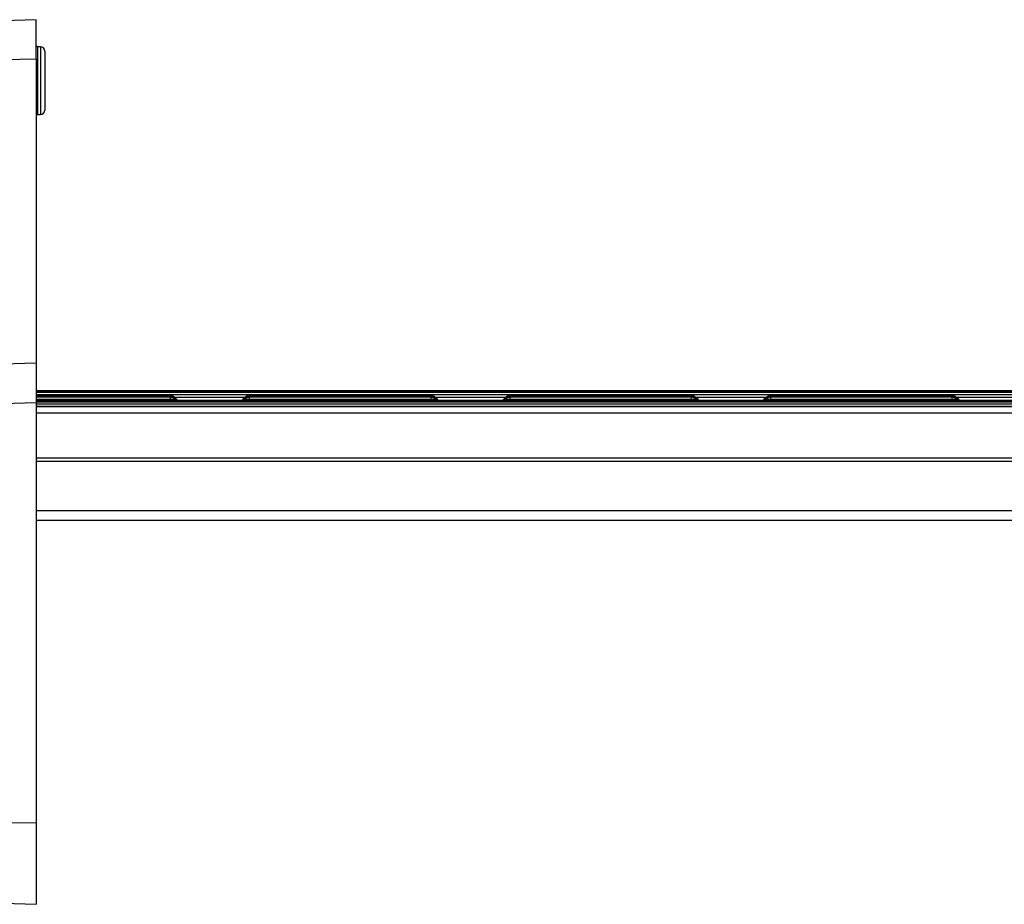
# Model space of a CAD drawing. Header units: inches. Extents: x 0 to 77643, y -44170 to 0.
# Tile 234 of 256: x 75374 to 75397, y -39657 to -39636. Entities that reach past the tile are written whole.
import ezdxf

# ---------------------------------------------------------------- set-up
doc = ezdxf.new("R2010")
doc.units = ezdxf.units.IN
doc.header["$MEASUREMENT"] = 0
doc.layers.add('FAKRO LOFT LADDERS', color=7, linetype='Continuous')

msp = doc.modelspace()

# ---------------------------------------------------------------- linework, layer by layer
at = {"layer": 'FAKRO LOFT LADDERS', "color": 7, "linetype": 'Continuous'}
for p, q in [((75374.40407, -39636.18961), (75373.64535, -39636.21611)), ((75374.40407, -39637.10104), (75374.40407, -39636.18961)), ((75374.43407, -39636.81108), (75374.43407, -39638.36815)), ((75374.50407, -39636.81108), (75374.43407, -39636.81108)), ((75374.50407, -39636.81108), (75374.50407, -39638.36815)), ((75374.60407, -39636.91108), (75374.60407, -39638.26815)), ((75374.40407, -39637.10104), (75373.64535, -39637.11029)), ((75374.40407, -39637.10104), (75374.40407, -39644.09055)), ((75374.43407, -39638.36815), (75374.50407, -39638.36815)), ((75374.40407, -39644.09055), (75373.64535, -39644.11663)), ((75374.40407, -39644.09055), (75374.40407, -39645.00403)), ((75412.40407, -39644.7289), (75374.40407, -39644.7289)), ((75412.40407, -39644.74788), (75374.40407, -39644.74788)), ((75412.40407, -39644.76685), (75374.40407, -39644.76685)), ((75374.40407, -39644.81169), (75412.40407, -39644.81169)), ((75377.49608, -39644.83897), (75374.40407, -39644.83897)), ((75377.49608, -39644.85794), (75374.40407, -39644.85794)), ((75377.49608, -39644.85794), (75377.49608, -39644.83897)), ((75377.49608, -39644.87692), (75377.49608, -39644.85794)), ((75379.31206, -39644.83897), (75379.31206, -39644.85794)), ((75383.49608, -39644.83897), (75379.31206, -39644.83897)), ((75379.31206, -39644.85794), (75379.31206, -39644.87692)), ((75383.49608, -39644.85794), (75379.31206, -39644.85794)), ((75383.49608, -39644.85794), (75383.49608, -39644.83897)), ((75383.49608, -39644.87692), (75383.49608, -39644.85794)), ((75385.31206, -39644.83897), (75385.31206, -39644.85794)), ((75389.49608, -39644.83897), (75385.31206, -39644.83897)), ((75385.31206, -39644.85794), (75385.31206, -39644.87692)), ((75389.49608, -39644.85794), (75385.31206, -39644.85794)), ((75389.49608, -39644.85794), (75389.49608, -39644.83897)), ((75389.49608, -39644.87692), (75389.49608, -39644.85794)), ((75391.31206, -39644.83897), (75391.31206, -39644.85794)), ((75395.49608, -39644.83897), (75391.31206, -39644.83897)), ((75391.31206, -39644.85794), (75391.31206, -39644.87692)), ((75395.49608, -39644.85794), (75391.31206, -39644.85794)), ((75395.49608, -39644.85794), (75395.49608, -39644.83897)), ((75395.49608, -39644.87692), (75395.49608, -39644.85794)), ((75374.40407, -39645.00403), (75373.64535, -39645.03012)), ((75377.49608, -39644.87692), (75374.40407, -39644.87692)), ((75374.40407, -39644.92176), (75377.49608, -39644.92176)), ((75412.40407, -39644.94904), (75374.40407, -39644.94904)), ((75412.40407, -39644.96801), (75374.40407, -39644.96801)), ((75412.40407, -39644.98653), (75374.40407, -39644.98653)), ((75374.40407, -39645.00403), (75374.40407, -39654.66729)), ((75374.40407, -39645.03137), (75412.40407, -39645.03137)), ((75374.40407, -39645.09256), (75412.40407, -39645.09256)), ((75412.40407, -39645.09257), (75374.40407, -39645.09257)), ((75377.49608, -39644.92176), (75377.49608, -39644.87692)), ((75377.49608, -39644.94904), (75377.49608, -39644.92176)), ((75377.58744, -39644.87288), (75379.22071, -39644.87288)), ((75377.65396, -39644.93877), (75377.59501, -39644.8799)), ((75377.64524, -39644.94904), (75377.59501, -39644.89888)), ((75377.62623, -39644.94904), (75377.59501, -39644.91786)), ((75379.21314, -39644.8799), (75379.15419, -39644.93877)), ((75379.21314, -39644.89888), (75379.16291, -39644.94904)), ((75379.21314, -39644.91786), (75379.18192, -39644.94904)), ((75379.31206, -39644.87692), (75379.31206, -39644.92176)), ((75383.49608, -39644.87692), (75379.31206, -39644.87692)), ((75379.31206, -39644.92176), (75379.31206, -39644.94904)), ((75379.31206, -39644.92176), (75383.49608, -39644.92176)), ((75383.49608, -39644.92176), (75383.49608, -39644.87692)), ((75383.49608, -39644.94904), (75383.49608, -39644.92176)), ((75383.58744, -39644.87288), (75385.22071, -39644.87288)), ((75383.65396, -39644.93877), (75383.59501, -39644.8799)), ((75383.64524, -39644.94904), (75383.59501, -39644.89888)), ((75383.62623, -39644.94904), (75383.59501, -39644.91786)), ((75385.21314, -39644.8799), (75385.15419, -39644.93877)), ((75385.21314, -39644.89888), (75385.16291, -39644.94904)), ((75385.21314, -39644.91786), (75385.18192, -39644.94904)), ((75385.31206, -39644.87692), (75385.31206, -39644.92176)), ((75389.49608, -39644.87692), (75385.31206, -39644.87692)), ((75385.31206, -39644.92176), (75385.31206, -39644.94904)), ((75385.31206, -39644.92176), (75389.49608, -39644.92176)), ((75389.49608, -39644.92176), (75389.49608, -39644.87692)), ((75389.49608, -39644.94904), (75389.49608, -39644.92176)), ((75389.58744, -39644.87288), (75391.22071, -39644.87288)), ((75389.65396, -39644.93877), (75389.59501, -39644.8799)), ((75389.64524, -39644.94904), (75389.59501, -39644.89888)), ((75389.62623, -39644.94904), (75389.59501, -39644.91786)), ((75391.21314, -39644.8799), (75391.15419, -39644.93877)), ((75391.21314, -39644.89888), (75391.16291, -39644.94904)), ((75391.21314, -39644.91786), (75391.18192, -39644.94904)), ((75391.31206, -39644.87692), (75391.31206, -39644.92176)), ((75395.49608, -39644.87692), (75391.31206, -39644.87692)), ((75391.31206, -39644.92176), (75391.31206, -39644.94904)), ((75391.31206, -39644.92176), (75395.49608, -39644.92176)), ((75395.49608, -39644.92176), (75395.49608, -39644.87692)), ((75395.49608, -39644.94904), (75395.49608, -39644.92176)), ((75395.58744, -39644.87288), (75397.22071, -39644.87288)), ((75395.65396, -39644.93877), (75395.59501, -39644.8799)), ((75395.64524, -39644.94904), (75395.59501, -39644.89888)), ((75395.62623, -39644.94904), (75395.59501, -39644.91786)), ((75412.40407, -39645.24507), (75374.40407, -39645.24507)), ((75412.40407, -39646.2772), (75374.40407, -39646.2772)), ((75412.40407, -39646.35289), (75374.40407, -39646.35289)), ((75412.40407, -39647.49328), (75374.40407, -39647.49328)), ((75374.40407, -39647.70493), (75412.40407, -39647.70493)), ((75374.40407, -39654.66729), (75373.64535, -39654.6763)), ((75374.40407, -39654.66729), (75374.40407, -39656.54353)), ((75373.64535, -39656.51703), (75374.40407, -39656.54353))]:
    msp.add_line(p, q, dxfattribs=at)
for centre, radius, start, end in [((75374.43407, -39636.78108), 0.03, 180, 270), ((75374.50407, -39636.91108), 0.1, 0, 90), ((75374.50407, -39638.26815), 0.1, 270, 0), ((75374.43407, -39638.39815), 0.03, 90, 180), ((75377.49608, -39644.97897), 0.14, 45.041328, 90), ((75377.49608, -39644.99794), 0.14, 45.041328, 90), ((75379.31206, -39644.97897), 0.14, 90, 134.958672), ((75379.31206, -39644.99794), 0.14, 90, 134.958672), ((75383.49608, -39644.97897), 0.14, 45.041328, 90), ((75383.49608, -39644.99794), 0.14, 45.041328, 90), ((75385.31206, -39644.97897), 0.14, 90, 134.958672), ((75385.31206, -39644.99794), 0.14, 90, 134.958672), ((75389.49608, -39644.97897), 0.14, 45.041328, 90), ((75389.49608, -39644.99794), 0.14, 45.041328, 90), ((75391.31206, -39644.97897), 0.14, 90, 134.958672), ((75391.31206, -39644.99794), 0.14, 90, 134.958672), ((75395.49608, -39644.97897), 0.14, 45.041328, 90), ((75395.49608, -39644.99794), 0.14, 45.041328, 90), ((75377.49608, -39645.01692), 0.14, 45.041328, 90), ((75379.31206, -39645.01692), 0.14, 90, 134.958672), ((75383.49608, -39645.01692), 0.14, 45.041328, 90), ((75385.31206, -39645.01692), 0.14, 90, 134.958672), ((75389.49608, -39645.01692), 0.14, 45.041328, 90), ((75391.31206, -39645.01692), 0.14, 90, 134.958672), ((75395.49608, -39645.01692), 0.14, 45.041328, 90)]:
    msp.add_arc(centre, radius, start, end, dxfattribs=at)
for points, weights in [([(75377.49608, -39644.92176), (75377.59891, -39644.92176), (75377.59501, -39644.91786)], [1, 0.69354811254, 1]), ([(75377.57501, -39644.88231), (75377.59635, -39644.88124), (75377.59501, -39644.8799)], [1, 0.941741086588, 1]), ([(75377.57501, -39644.90129), (75377.59635, -39644.90022), (75377.59501, -39644.89888)], [1, 0.941741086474, 1]), ([(75377.63784, -39644.94164), (75377.65548, -39644.94028), (75377.65396, -39644.93877)], [1, 0.969483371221, 1]), ([(75379.15419, -39644.93877), (75379.15267, -39644.94028), (75379.17031, -39644.94164)], [1, 0.969483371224, 1]), ([(75379.21314, -39644.91786), (75379.20923, -39644.92176), (75379.31206, -39644.92176)], [1, 0.693548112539, 1]), ([(75379.21314, -39644.8799), (75379.2118, -39644.88124), (75379.23314, -39644.88231)], [1, 0.94174108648, 1]), ([(75379.21314, -39644.89888), (75379.2118, -39644.90022), (75379.23314, -39644.90129)], [1, 0.941741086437, 1]), ([(75383.49608, -39644.92176), (75383.59891, -39644.92176), (75383.59501, -39644.91786)], [1, 0.69354811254, 1]), ([(75383.57501, -39644.88231), (75383.59635, -39644.88124), (75383.59501, -39644.8799)], [1, 0.941741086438, 1]), ([(75383.57501, -39644.90129), (75383.59635, -39644.90022), (75383.59501, -39644.89888)], [1, 0.941741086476, 1]), ([(75383.63784, -39644.94164), (75383.65548, -39644.94028), (75383.65396, -39644.93877)], [1, 0.969483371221, 1]), ([(75385.15419, -39644.93877), (75385.15267, -39644.94028), (75385.17031, -39644.94164)], [1, 0.969483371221, 1]), ([(75385.21314, -39644.91786), (75385.20923, -39644.92176), (75385.31206, -39644.92176)], [1, 0.69354811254, 1]), ([(75385.21314, -39644.8799), (75385.2118, -39644.88124), (75385.23314, -39644.88231)], [1, 0.941741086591, 1]), ([(75385.21314, -39644.89888), (75385.2118, -39644.90022), (75385.23314, -39644.90129)], [1, 0.941741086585, 1]), ([(75389.49608, -39644.92176), (75389.59891, -39644.92176), (75389.59501, -39644.91786)], [1, 0.69354811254, 1]), ([(75389.57501, -39644.88231), (75389.59635, -39644.88124), (75389.59501, -39644.8799)], [1, 0.941741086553, 1]), ([(75389.57501, -39644.90129), (75389.59635, -39644.90022), (75389.59501, -39644.89888)], [1, 0.941741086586, 1]), ([(75389.63784, -39644.94164), (75389.65548, -39644.94028), (75389.65396, -39644.93877)], [1, 0.969483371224, 1]), ([(75391.15419, -39644.93877), (75391.15267, -39644.94028), (75391.17031, -39644.94164)], [1, 0.969483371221, 1]), ([(75391.21314, -39644.91786), (75391.20923, -39644.92176), (75391.31206, -39644.92176)], [1, 0.69354811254, 1]), ([(75391.21314, -39644.8799), (75391.2118, -39644.88124), (75391.23314, -39644.88231)], [1, 0.941741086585, 1]), ([(75391.21314, -39644.89888), (75391.2118, -39644.90022), (75391.23314, -39644.90129)], [1, 0.941741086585, 1]), ([(75395.49608, -39644.92176), (75395.59891, -39644.92176), (75395.59501, -39644.91786)], [1, 0.69354811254, 1]), ([(75395.57501, -39644.88231), (75395.59635, -39644.88124), (75395.59501, -39644.8799)], [1, 0.94174108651, 1]), ([(75395.57501, -39644.90129), (75395.59635, -39644.90022), (75395.59501, -39644.89888)], [1, 0.941741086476, 1]), ([(75395.63784, -39644.94164), (75395.65548, -39644.94028), (75395.65396, -39644.93877)], [1, 0.969483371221, 1])]:
    msp.add_rational_spline(points, weights, degree=2, dxfattribs=at)

doc.saveas('drawing.dxf')
